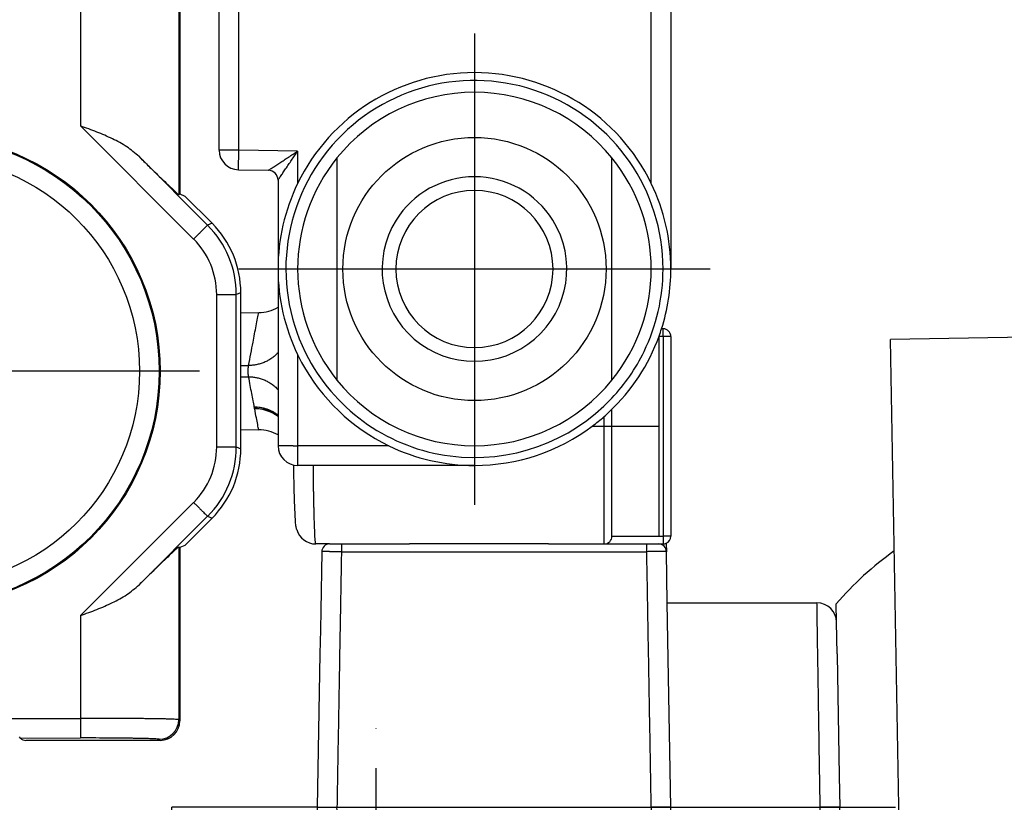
# Model space of a CAD drawing. Header units: millimetres. Extents: x -235 to 1849, y -109 to 485.
# Tile 22 of 41: x 403 to 428, y 132 to 152. Entities that reach past the tile are written whole.
import ezdxf

# ---------------------------------------------------------------- set-up
doc = ezdxf.new("R2010")
doc.units = ezdxf.units.MM
doc.linetypes.add('DOT_CENTER', pattern=[14, 12, -1, 0, -1])
doc.layers.add('1', color=7, linetype='Continuous')

# ---------------------------------------------------------------- blocks, each defined once
blk = doc.blocks.new('READING_HEAD_BODY_1__36', base_point=(407.794, 138.787))
at = {"color": 3, "linetype": 'Continuous'}
for p, q in [((418.794, 147.967), (418.794, 172.787)), ((408.294, 148.814), (408.294, 156.145)), ((408.294, 148.814), (407.794, 148.814)), ((408.285, 148.314), (408.294, 148.814)), ((409.794, 148.787), (408.294, 148.814)), ((409.794, 148.787), (409.794, 148.042)), ((409.794, 148.042), (409.794, 147.967)), ((419.094, 144.065), (418.994, 144.066)), ((419.094, 144.065), (419.097, 140.751)), ((419.294, 144.065), (419.094, 144.065)), ((409.794, 143.608), (409.794, 141.287)), ((417.594, 141.787), (417.594, 142.031)), ((417.294, 141.787), (417.594, 141.787)), ((417.594, 140.987), (417.594, 141.787)), ((417.594, 141.787), (417.794, 141.787)), ((417.794, 141.787), (418.894, 141.787)), ((418.894, 141.787), (418.994, 141.787)), ((409.682, 141.287), (409.294, 141.287)), ((409.682, 141.287), (409.794, 141.287)), ((409.794, 141.287), (409.794, 140.787)), ((412.114, 141.287), (409.794, 141.287)), ((417.594, 140.668), (417.594, 140.987)), ((417.594, 138.787), (417.594, 140.668)), ((419.097, 140.751), (419.097, 140.642)), ((419.097, 140.642), (419.099, 140.583)), ((419.099, 140.583), (419.097, 140.442)), ((419.097, 140.442), (419.097, 140.227)), ((419.097, 140.227), (419.097, 138.987)), ((418.994, 138.987), (419.097, 138.987)), ((419.173, 138.987), (419.097, 138.987)), ((419.294, 138.987), (419.173, 138.987))]:
    blk.add_line(p, q, dxfattribs=at)
at = {"color": 7, "linetype": 'Continuous'}
for p, q in [((419.294, 167.287), (419.294, 145.787)), ((407.794, 150.448), (407.794, 152.618)), ((407.794, 148.814), (407.794, 150.448)), ((410.794, 148.616), (410.794, 142.959)), ((417.794, 144.487), (417.794, 148.616)), ((408.285, 148.314), (409.048, 148.3)), ((409.294, 148.05), (409.294, 145.787)), ((409.294, 145.787), (409.294, 144.813)), ((408.346, 144.675), (408.802, 144.679)), ((409.294, 144.813), (409.294, 141.287)), ((417.794, 144.287), (417.794, 144.487)), ((417.794, 144.087), (417.794, 144.287)), ((419.097, 144.265), (419.057, 144.265)), ((417.794, 142.959), (417.794, 144.087)), ((418.994, 141.787), (418.994, 144.081)), ((419.294, 144.065), (419.294, 140.551)), ((417.794, 141.787), (417.794, 142.217)), ((408.346, 141.7), (408.803, 141.696)), ((417.794, 140.987), (417.794, 141.787)), ((418.994, 140.987), (418.994, 141.787)), ((417.794, 140.664), (417.794, 140.987)), ((418.994, 140.643), (418.994, 140.987)), ((410.178, 140.787), (409.794, 140.787)), ((410.193, 140.787), (410.178, 140.787)), ((410.752, 140.787), (410.193, 140.787)), ((412.773, 140.787), (410.752, 140.787)), ((412.794, 140.787), (412.773, 140.787)), ((414.294, 140.787), (412.794, 140.787)), ((417.794, 138.987), (417.794, 140.664)), ((418.994, 140.283), (418.994, 140.643)), ((419.294, 140.551), (419.294, 140.442)), ((419.294, 140.442), (419.294, 138.987)), ((418.994, 138.987), (418.994, 140.283)), ((417.794, 138.987), (418.994, 138.987)), ((410.294, 138.787), (410.254, 138.787)), ((410.607, 138.787), (410.294, 138.787)), ((410.607, 138.787), (410.907, 138.787)), ((410.907, 138.787), (412.594, 138.787)), ((412.594, 138.787), (412.644, 138.787)), ((412.794, 138.787), (412.644, 138.787)), ((414.755, 138.787), (412.794, 138.787)), ((416.105, 138.787), (414.755, 138.787)), ((416.176, 138.787), (416.105, 138.787)), ((416.176, 138.787), (416.305, 138.787)), ((416.305, 138.787), (416.607, 138.787)), ((416.607, 138.787), (417.594, 138.787)), ((417.594, 138.787), (418.68, 138.787)), ((418.68, 138.787), (418.98, 138.787)), ((418.98, 138.787), (419.094, 138.787))]:
    blk.add_line(p, q, dxfattribs=at)
at = {"color": 3, "linetype": 'Continuous'}
blk.add_circle((414.294, 145.787), 3.35, dxfattribs=at)
at = {"color": 7, "linetype": 'Continuous'}
for centre, radius, start, end in [((414.294, 145.787), 5, 25.8419, 154.1581), ((414.294, 145.787), 4.5, 38.9424, 141.0576), ((408.294, 148.814), 0.5, 180, 269), ((414.294, 145.787), 4.5, 141.0576, 218.9424), ((414.294, 145.787), 4.5, 321.0576, 38.9424), ((409.044, 148.05), 0.25, 360, 89), ((414.294, 145.787), 2.35, 90, 148.0821), ((414.294, 145.787), 2.35, 31.9179, 90), ((414.294, 145.787), 5, 154.1581, 180), ((414.294, 145.787), 5, 0, 25.8419), ((414.294, 145.787), 2, 360, 180), ((414.294, 145.787), 2.35, 148.0821, 31.9179), ((414.294, 145.787), 5, 180, 205.8419), ((414.294, 145.787), 2, 180, 270), ((414.294, 145.787), 2, 270, 360), ((414.294, 145.787), 5, 342.2774, 0), ((408.794, 145.679), 1, 270.4474, 300), ((414.294, 145.787), 5, 340.0516, 342.2774), ((419.094, 144.065), 0.2, 0, 89), ((414.294, 145.787), 5, 313.4325, 340.0516), ((414.294, 145.787), 5, 205.8419, 208.3896), ((414.294, 145.787), 5, 208.3896, 244.1581), ((414.294, 145.787), 4.5, 218.9424, 321.0576), ((414.294, 145.787), 5, 311.2999, 313.4325), ((414.294, 145.787), 5, 306.8699, 311.2999), ((408.794, 140.696), 1, 60, 89.5), ((414.294, 145.787), 5, 270, 306.8699), ((409.794, 141.287), 0.5, 180, 270), ((414.294, 145.787), 5, 244.1581, 270), ((410.254, 139.287), 0.5, 195.5018, 269.9943), ((417.594, 138.987), 0.2, 270, 0), ((419.096, 138.986), 0.198, 293.9773, 0.4597), ((419.094, 138.987), 0.199, 269.9568, 294.4802)]:
    blk.add_arc(centre, radius, start, end, dxfattribs=at)
at = {"color": 3, "linetype": 'Continuous'}
for centre, radius, start, end in [((414.294, 145.787), 4.8, 0, 208.3896), ((414.294, 145.787), 4.8, 334.0555, 0), ((414.294, 145.787), 4.8, 316.7843, 334.0555), ((414.294, 145.787), 4.8, 208.3896, 316.7843), ((408.7, 141.231), 0.997, 53.4123, 89.9997)]:
    blk.add_arc(centre, radius, start, end, dxfattribs=at)
for points, knots in [([(409.048, 148.3), (409.051, 148.302), (409.057, 148.306), (409.074, 148.317), (409.103, 148.336), (409.16, 148.373), (409.24, 148.425), (409.341, 148.492), (409.45, 148.563), (409.563, 148.636), (409.678, 148.712), (409.755, 148.762), (409.794, 148.787)], [0, 0, 0, 0, 0.0104787, 0.0209574, 0.0606823, 0.1148373, 0.2237185, 0.3472099, 0.4781282, 0.6136224, 0.7515475, 0.8906193, 0.8906193, 0.8906193, 0.8906193]), ([(409.294, 148.05), (409.296, 148.053), (409.3, 148.059), (409.311, 148.076), (409.331, 148.105), (409.369, 148.16), (409.422, 148.24), (409.49, 148.34), (409.563, 148.447), (409.639, 148.559), (409.716, 148.673), (409.768, 148.749), (409.794, 148.787)], [0, 0, 0, 0, 0.0104787, 0.0209574, 0.0606823, 0.1148373, 0.2237185, 0.3472099, 0.4781282, 0.6136224, 0.7515475, 0.8906193, 0.8906193, 0.8906193, 0.8906193]), ([(408.545, 143.332), (408.583, 143.53), (408.646, 143.866), (408.723, 144.268), (408.771, 144.519), (408.793, 144.632), (408.802, 144.679)], [0, 0, 0, 0, 0.604275, 1.026434, 1.227335, 1.371035, 1.371035, 1.371035, 1.371035]), ([(419.094, 144.065), (419.095, 144.1), (419.098, 144.166), (419.098, 144.233), (419.097, 144.265)], [0, 0, 0, 0, 0.1052246, 0.2000305, 0.2000305, 0.2000305, 0.2000305]), ([(409.294, 143.657), (409.269, 143.631), (409.218, 143.579), (409.132, 143.512), (409.04, 143.454), (408.943, 143.408), (408.843, 143.373), (408.743, 143.348), (408.643, 143.334), (408.578, 143.333), (408.545, 143.332)], [0, 0, 0, 0, 0.1089255, 0.2180193, 0.3266169, 0.4340584, 0.5397047, 0.6429765, 0.7433562, 0.8404237, 0.8404237, 0.8404237, 0.8404237]), ([(408.346, 143.332), (408.38, 143.332), (408.446, 143.332), (408.512, 143.332), (408.545, 143.332)], [0, 0, 0, 0, 0.0993796, 0.1987592, 0.1987592, 0.1987592, 0.1987592]), ([(408.545, 143.332), (408.544, 143.328), (408.54, 143.319), (408.534, 143.301), (408.529, 143.273), (408.525, 143.234), (408.524, 143.182), (408.526, 143.127), (408.532, 143.082), (408.54, 143.056), (408.544, 143.047), (408.545, 143.043)], [0, 0, 0, 0, 0.0121416, 0.0294246, 0.05764, 0.0973895, 0.1468096, 0.2121931, 0.2642378, 0.281743, 0.2937934, 0.2937934, 0.2937934, 0.2937934]), ([(408.346, 143.043), (408.38, 143.043), (408.446, 143.043), (408.512, 143.043), (408.545, 143.043)], [0, 0, 0, 0, 0.0993795, 0.198759, 0.198759, 0.198759, 0.198759]), ([(408.545, 143.043), (408.578, 143.042), (408.643, 143.041), (408.743, 143.026), (408.843, 143.002), (408.943, 142.967), (409.04, 142.92), (409.132, 142.863), (409.218, 142.796), (409.269, 142.744), (409.294, 142.717)], [0, 0, 0, 0, 0.0970657, 0.1974444, 0.3007164, 0.4063644, 0.5138097, 0.6224129, 0.7315142, 0.8404489, 0.8404489, 0.8404489, 0.8404489]), ([(408.691, 142.272), (408.681, 142.326), (408.659, 142.441), (408.624, 142.624), (408.586, 142.827), (408.559, 142.969), (408.545, 143.043)], [0, 0, 0, 0, 0.1658573, 0.352039, 0.55844, 0.7849125, 0.7849125, 0.7849125, 0.7849125]), ([(409.294, 142.07), (409.271, 142.086), (409.225, 142.119), (409.151, 142.161), (409.076, 142.196), (408.999, 142.224), (408.921, 142.246), (408.844, 142.261), (408.767, 142.27), (408.716, 142.271), (408.691, 142.272)], [0, 0, 0, 0, 0.0850422, 0.1694028, 0.2527861, 0.3349171, 0.4155412, 0.4944356, 0.5714038, 0.6462861, 0.6462861, 0.6462861, 0.6462861]), ([(408.699, 142.235), (408.698, 142.238), (408.697, 142.244), (408.695, 142.253), (408.693, 142.262), (408.692, 142.268), (408.691, 142.272)], [0, 0, 0, 0, 0.0088573, 0.01777255, 0.02606947, 0.03701985, 0.03701985, 0.03701985, 0.03701985]), ([(409.294, 142.037), (409.271, 142.053), (409.226, 142.086), (409.153, 142.126), (409.078, 142.161), (409.002, 142.188), (408.926, 142.21), (408.849, 142.224), (408.774, 142.233), (408.724, 142.235), (408.699, 142.235)], [0, 0, 0, 0, 0.0838195, 0.1669673, 0.2491583, 0.3301284, 0.4096337, 0.4874608, 0.5634218, 0.637364, 0.637364, 0.637364, 0.637364]), ([(408.803, 141.696), (408.799, 141.714), (408.79, 141.759), (408.771, 141.859), (408.74, 142.017), (408.715, 142.15), (408.7, 142.228)], [0, 0, 0, 0, 0.0565468, 0.1356466, 0.3049651, 0.5414158, 0.5414158, 0.5414158, 0.5414158]), ([(410.254, 138.787), (410.252, 138.79), (410.247, 138.802), (410.246, 138.83), (410.241, 138.874), (410.237, 138.936), (410.233, 139.013), (410.229, 139.099), (410.225, 139.185), (410.222, 139.265), (410.219, 139.356), (410.216, 139.46), (410.213, 139.579), (410.21, 139.693), (410.208, 139.799), (410.206, 139.893), (410.204, 139.984), (410.202, 140.081), (410.2, 140.194), (410.199, 140.322), (410.197, 140.465), (410.195, 140.621), (410.194, 140.73), (410.193, 140.787)], [0, 0, 0, 0, 0.010269, 0.038066, 0.082568, 0.142606, 0.224857, 0.313308, 0.401641, 0.483536, 0.552672, 0.675122, 0.795551, 0.91073, 1.017435, 1.112438, 1.192513, 1.290719, 1.404079, 1.532247, 1.674877, 1.831625, 2.002146, 2.002146, 2.002146, 2.002146]), ([(419.097, 138.987), (419.097, 138.952), (419.097, 138.886), (419.095, 138.819), (419.094, 138.787)], [0, 0, 0, 0, 0.1051951, 0.2000398, 0.2000398, 0.2000398, 0.2000398])]:
    blk.add_open_spline(points, degree=3, knots=knots, dxfattribs=at)
blk.add_open_spline([(408.7, 142.228), (408.7, 142.229), (408.699, 142.231), (408.699, 142.234), (408.699, 142.235)], degree=3, dxfattribs=at)
at = {"color": 7, "linetype": 'Continuous'}
for points, knots in [([(409.736, 139.429), (409.732, 139.486), (409.725, 139.622), (409.715, 139.876), (409.707, 140.164), (409.701, 140.431), (409.698, 140.632), (409.696, 140.743), (409.695, 140.797)], [0, 0, 0, 0, 0.172178, 0.408218, 0.764352, 1.036522, 1.207409, 1.369111, 1.369111, 1.369111, 1.369111]), ([(409.772, 139.154), (409.769, 139.162), (409.763, 139.178), (409.756, 139.211), (409.749, 139.258), (409.741, 139.333), (409.738, 139.393), (409.736, 139.429)], [0, 0, 0, 0, 0.0268567, 0.0520767, 0.0996704, 0.1704311, 0.278364, 0.278364, 0.278364, 0.278364])]:
    blk.add_open_spline(points, degree=3, knots=knots, dxfattribs=at)
at = {"layer": '1', "color": 2, "linetype": 'DOT_CENTER'}
for p, q in [((414.294, 151.787), (414.294, 139.787)), ((420.294, 145.787), (408.294, 145.787))]:
    blk.add_line(p, q, dxfattribs=at)
blk = doc.blocks.new('BLOCK_1__37', base_point=(410.294, 124.787))
at = {"color": 7, "linetype": 'Continuous'}
for p, q in [((412.773, 140.787), (410.752, 140.787)), ((412.794, 140.787), (412.773, 140.787)), ((414.294, 140.787), (412.794, 140.787)), ((410.407, 138.591), (410.381, 137.091)), ((410.607, 138.787), (410.907, 138.787)), ((410.907, 138.787), (412.594, 138.787)), ((412.594, 138.787), (412.644, 138.787)), ((412.794, 138.787), (412.644, 138.787)), ((414.755, 138.787), (412.794, 138.787)), ((416.105, 138.787), (414.755, 138.787)), ((416.176, 138.787), (416.105, 138.787)), ((416.176, 138.787), (416.305, 138.787)), ((416.305, 138.787), (416.607, 138.787)), ((416.607, 138.787), (417.594, 138.787)), ((417.594, 138.787), (418.68, 138.787)), ((418.68, 138.787), (418.98, 138.787)), ((419.177, 138.805), (419.18, 138.591)), ((419.203, 137.287), (419.18, 138.591)), ((410.381, 137.091), (410.373, 136.599)), ((419.294, 132.087), (419.203, 137.287)), ((419.203, 137.287), (423.012, 137.287)), ((410.373, 136.599), (410.362, 135.987)), ((423.526, 135.987), (423.512, 136.796)), ((410.362, 135.987), (410.294, 132.087)), ((423.526, 135.987), (423.526, 135.968)), ((423.526, 135.968), (423.58, 132.888)), ((423.58, 132.888), (423.594, 132.087)), ((410.794, 132.087), (418.794, 132.087)), ((423.594, 132.087), (423.094, 132.087)), ((423.526, 128.187), (423.594, 132.087)), ((410.362, 128.187), (410.297, 131.93)), ((410.794, 128.787), (410.771, 130.07)), ((418.794, 128.787), (418.816, 130.07)), ((410.794, 128.787), (411.294, 128.787)), ((411.294, 128.787), (411.734, 128.787)), ((411.294, 126.887), (411.294, 128.787)), ((417.853, 128.787), (418.294, 128.787)), ((418.294, 128.787), (418.794, 128.787)), ((418.294, 126.887), (418.294, 128.787)), ((410.376, 127.379), (410.362, 128.187)), ((423.512, 127.379), (423.526, 128.187)), ((410.876, 126.887), (411.294, 126.887)), ((411.294, 125.087), (411.294, 126.887)), ((418.294, 126.887), (423.012, 126.887)), ((418.294, 125.087), (418.294, 126.887)), ((411.594, 124.787), (414.794, 124.787)), ((414.794, 124.787), (417.994, 124.787))]:
    blk.add_line(p, q, dxfattribs=at)
at = {"color": 3, "linetype": 'Continuous'}
for p, q in [((410.907, 138.591), (410.607, 138.587)), ((410.907, 138.591), (412.794, 138.591)), ((412.794, 138.591), (416.407, 138.591)), ((416.407, 138.591), (418.68, 138.591)), ((410.294, 132.087), (410.494, 132.087)), ((410.494, 132.087), (410.794, 132.087)), ((411.294, 125.087), (418.294, 125.087))]:
    blk.add_line(p, q, dxfattribs=at)
at = {"color": 7, "linetype": 'Continuous'}
for centre, radius, start, end in [((410.607, 138.587), 0.2, 90, 179), ((418.98, 138.587), 0.2, 1, 90), ((423.012, 136.787), 0.5, 1, 90), ((414.794, 132.087), 4.5, 180, 182), ((414.794, 132.087), 4.5, 333.3628, 360), ((414.794, 132.087), 4.5, 182, 206.6372), ((414.794, 132.087), 4.5, 206.6372, 227.1666), ((414.794, 132.087), 4.5, 312.8334, 333.3628), ((414.794, 132.087), 4.5, 227.1666, 312.8334), ((410.876, 127.387), 0.5, 181, 270), ((423.012, 127.387), 0.5, 270, 359), ((411.594, 125.087), 0.3, 180, 270), ((417.994, 125.087), 0.3, 270, 0)]:
    blk.add_arc(centre, radius, start, end, dxfattribs=at)
at = {"color": 3, "linetype": 'Continuous'}
for points, knots in [([(410.607, 138.594), (410.588, 138.594), (410.553, 138.594), (410.503, 138.594), (410.463, 138.594), (410.433, 138.593), (410.416, 138.592), (410.409, 138.591), (410.407, 138.591)], [0, 0, 0, 0, 0.0576506, 0.1068555, 0.1487898, 0.1786748, 0.1959799, 0.2000725, 0.2000725, 0.2000725, 0.2000725]), ([(410.907, 138.787), (410.907, 138.778), (410.907, 138.759), (410.907, 138.718), (410.907, 138.662), (410.907, 138.616), (410.907, 138.591)], [0, 0, 0, 0, 0.028675, 0.0573499, 0.1210515, 0.1965095, 0.1965095, 0.1965095, 0.1965095]), ([(418.68, 138.591), (418.68, 138.616), (418.68, 138.662), (418.68, 138.718), (418.68, 138.759), (418.68, 138.778), (418.68, 138.787)], [0, 0, 0, 0, 0.0754581, 0.1391596, 0.1678346, 0.1965095, 0.1965095, 0.1965095, 0.1965095]), ([(419.18, 138.591), (419.179, 138.591), (419.172, 138.592), (419.155, 138.593), (419.125, 138.594), (419.083, 138.594), (419.031, 138.594), (418.969, 138.594), (418.9, 138.594), (418.827, 138.593), (418.754, 138.592), (418.705, 138.591), (418.68, 138.591)], [0, 0, 0, 0, 0.0040814, 0.021372, 0.0512662, 0.0932128, 0.1465799, 0.2095637, 0.2794651, 0.3531729, 0.4276018, 0.5000483, 0.5000483, 0.5000483, 0.5000483]), ([(423.056, 134.489), (423.052, 134.714), (423.046, 135.138), (423.036, 135.779), (423.026, 136.355), (423.019, 136.808), (423.015, 137.1), (423.013, 137.232), (423.012, 137.287)], [0, 0, 0, 0, 0.672575, 1.274764, 1.921635, 2.402306, 2.631959, 2.798193, 2.798193, 2.798193, 2.798193]), ([(410.853, 135.487), (410.853, 135.463), (410.852, 135.413), (410.842, 134.822), (410.822, 133.713), (410.803, 132.629), (410.794, 132.087)], [0, 0, 0, 0, 0.074139, 0.148279, 1.774399, 3.400519, 3.400519, 3.400519, 3.400519]), ([(423.094, 132.087), (423.088, 132.425), (423.078, 133.089), (423.066, 133.822), (423.059, 134.284), (423.057, 134.422), (423.056, 134.489)], [0, 0, 0, 0, 1.014647, 1.990306, 2.198654, 2.402454, 2.402454, 2.402454, 2.402454]), ([(418.794, 132.087), (418.783, 131.854), (418.764, 131.457), (418.627, 130.903), (418.431, 130.379), (418.043, 129.682), (417.442, 129.026), (416.685, 128.527), (415.848, 128.178), (414.867, 128.029), (413.815, 128.159), (412.895, 128.513), (412.088, 129.079), (411.543, 129.707), (411.179, 130.331), (410.973, 130.852), (410.824, 131.457), (410.805, 131.854), (410.794, 132.087)], [0, 0, 0, 0, 0.698983, 1.189723, 1.7043, 2.374808, 3.572263, 4.326767, 5.081181, 6.278311, 7.254466, 8.230608, 9.206983, 10.183321, 10.697916, 11.368407, 11.859146, 12.55813, 12.55813, 12.55813, 12.55813]), ([(419.294, 132.087), (419.293, 132.087), (419.291, 132.088), (419.285, 132.089), (419.274, 132.089), (419.249, 132.09), (419.206, 132.089), (419.142, 132.089), (419.064, 132.089), (418.977, 132.088), (418.886, 132.087), (418.824, 132.087), (418.794, 132.087)], [0, 0, 0, 0, 0.0028052, 0.0056104, 0.0190907, 0.0352594, 0.0816666, 0.1465828, 0.2265146, 0.3160448, 0.4090806, 0.5000528, 0.5000528, 0.5000528, 0.5000528]), ([(423.056, 129.685), (423.057, 129.753), (423.059, 129.89), (423.066, 130.353), (423.078, 131.086), (423.088, 131.749), (423.094, 132.087)], [0, 0, 0, 0, 0.203799, 0.412147, 1.387807, 2.402454, 2.402454, 2.402454, 2.402454]), ([(423.012, 126.887), (423.013, 126.953), (423.015, 127.085), (423.019, 127.377), (423.026, 127.819), (423.036, 128.396), (423.046, 129.036), (423.052, 129.461), (423.056, 129.685)], [0, 0, 0, 0, 0.197943, 0.395887, 0.876558, 1.52343, 2.125619, 2.798194, 2.798194, 2.798194, 2.798194]), ([(410.876, 126.887), (410.875, 126.923), (410.874, 126.994), (410.872, 127.153), (410.868, 127.396), (410.862, 127.754), (410.855, 128.201), (410.85, 128.542), (410.847, 128.746), (410.846, 128.773), (410.846, 128.787)], [0, 0, 0, 0, 0.106779, 0.213558, 0.476347, 0.836614, 1.286784, 1.817655, 1.858773, 1.900236, 1.900236, 1.900236, 1.900236])]:
    blk.add_open_spline(points, degree=3, knots=knots, dxfattribs=at)
for points in [[(410.907, 138.591), (410.904, 138.374), (410.896, 137.939), (410.888, 137.505), (410.885, 137.287)], [(418.794, 132.087), (418.784, 132.629), (418.766, 133.713), (418.737, 135.339), (418.709, 136.965), (418.69, 138.049), (418.68, 138.591)], [(410.885, 137.287), (410.879, 136.987), (410.869, 136.387), (410.858, 135.787), (410.853, 135.487)]]:
    blk.add_open_spline(points, degree=3, dxfattribs=at)
blk = doc.blocks.new('COUPLING_BAR_BLOCK_1__38', base_point=(410.294, 124.787))
blk.add_blockref('BLOCK_1__37', (410.294, 124.787))
blk = doc.blocks.new('READING_HEAD_1__39', base_point=(407.794, 124.787))
for name, p in [('READING_HEAD_BODY_1__36', (407.794, 138.787)), ('COUPLING_BAR_BLOCK_1__38', (410.294, 124.787))]:
    blk.add_blockref(name, p)
blk = doc.blocks.new('READING_HEAD_BODY__40', base_point=(407.794, 138.787))
at = {"color": 3, "linetype": 'Continuous'}
for p, q in [((418.794, 147.967), (418.794, 172.787)), ((408.294, 148.814), (408.294, 156.145)), ((408.294, 148.814), (407.794, 148.814)), ((408.285, 148.314), (408.294, 148.814)), ((409.794, 148.787), (408.294, 148.814)), ((409.794, 148.787), (409.794, 148.042)), ((409.794, 148.042), (409.794, 147.967)), ((419.094, 144.065), (418.994, 144.066)), ((419.094, 144.065), (419.097, 140.751)), ((419.294, 144.065), (419.094, 144.065)), ((409.794, 143.608), (409.794, 141.287)), ((417.594, 141.787), (417.594, 142.031)), ((417.294, 141.787), (417.594, 141.787)), ((417.594, 140.987), (417.594, 141.787)), ((417.594, 141.787), (417.794, 141.787)), ((417.794, 141.787), (418.894, 141.787)), ((418.894, 141.787), (418.994, 141.787)), ((409.682, 141.287), (409.294, 141.287)), ((409.682, 141.287), (409.794, 141.287)), ((409.794, 141.287), (409.794, 140.787)), ((412.114, 141.287), (409.794, 141.287)), ((417.594, 140.668), (417.594, 140.987)), ((417.594, 138.787), (417.594, 140.668)), ((419.097, 140.751), (419.097, 140.642)), ((419.097, 140.642), (419.099, 140.583)), ((419.099, 140.583), (419.097, 140.442)), ((419.097, 140.442), (419.097, 140.227)), ((419.097, 140.227), (419.097, 138.987)), ((418.994, 138.987), (419.097, 138.987)), ((419.173, 138.987), (419.097, 138.987)), ((419.294, 138.987), (419.173, 138.987))]:
    blk.add_line(p, q, dxfattribs=at)
at = {"color": 7, "linetype": 'Continuous'}
for p, q in [((419.294, 167.287), (419.294, 145.787)), ((407.794, 150.448), (407.794, 152.618)), ((407.794, 148.814), (407.794, 150.448)), ((410.794, 148.616), (410.794, 142.959)), ((417.794, 144.487), (417.794, 148.616)), ((408.285, 148.314), (409.048, 148.3)), ((409.294, 148.05), (409.294, 145.787)), ((409.294, 145.787), (409.294, 144.813)), ((408.346, 144.675), (408.802, 144.679)), ((409.294, 144.813), (409.294, 141.287)), ((417.794, 144.287), (417.794, 144.487)), ((417.794, 144.087), (417.794, 144.287)), ((419.097, 144.265), (419.057, 144.265)), ((417.794, 142.959), (417.794, 144.087)), ((418.994, 141.787), (418.994, 144.081)), ((419.294, 144.065), (419.294, 140.551)), ((417.794, 141.787), (417.794, 142.217)), ((408.346, 141.7), (408.803, 141.696)), ((417.794, 140.987), (417.794, 141.787)), ((418.994, 140.987), (418.994, 141.787)), ((417.794, 140.664), (417.794, 140.987)), ((418.994, 140.643), (418.994, 140.987)), ((410.178, 140.787), (409.794, 140.787)), ((410.193, 140.787), (410.178, 140.787)), ((410.752, 140.787), (410.193, 140.787)), ((412.773, 140.787), (410.752, 140.787)), ((412.794, 140.787), (412.773, 140.787)), ((414.294, 140.787), (412.794, 140.787)), ((417.794, 138.987), (417.794, 140.664)), ((418.994, 140.283), (418.994, 140.643)), ((419.294, 140.551), (419.294, 140.442)), ((419.294, 140.442), (419.294, 138.987)), ((418.994, 138.987), (418.994, 140.283)), ((417.794, 138.987), (418.994, 138.987)), ((410.294, 138.787), (410.254, 138.787)), ((410.607, 138.787), (410.294, 138.787)), ((410.607, 138.787), (410.907, 138.787)), ((410.907, 138.787), (412.594, 138.787)), ((412.594, 138.787), (412.644, 138.787)), ((412.794, 138.787), (412.644, 138.787)), ((414.755, 138.787), (412.794, 138.787)), ((416.105, 138.787), (414.755, 138.787)), ((416.176, 138.787), (416.105, 138.787)), ((416.176, 138.787), (416.305, 138.787)), ((416.305, 138.787), (416.607, 138.787)), ((416.607, 138.787), (417.594, 138.787)), ((417.594, 138.787), (418.68, 138.787)), ((418.68, 138.787), (418.98, 138.787)), ((418.98, 138.787), (419.094, 138.787))]:
    blk.add_line(p, q, dxfattribs=at)
at = {"color": 3, "linetype": 'Continuous'}
blk.add_circle((414.294, 145.787), 3.35, dxfattribs=at)
at = {"color": 7, "linetype": 'Continuous'}
for centre, radius, start, end in [((414.294, 145.787), 5, 25.8419, 154.1581), ((414.294, 145.787), 4.5, 38.9424, 141.0576), ((408.294, 148.814), 0.5, 180, 269), ((414.294, 145.787), 4.5, 141.0576, 218.9424), ((414.294, 145.787), 4.5, 321.0576, 38.9424), ((409.044, 148.05), 0.25, 360, 89), ((414.294, 145.787), 2.35, 90, 148.0821), ((414.294, 145.787), 2.35, 31.9179, 90), ((414.294, 145.787), 5, 154.1581, 180), ((414.294, 145.787), 5, 0, 25.8419), ((414.294, 145.787), 2.35, 148.0821, 31.9179), ((414.294, 145.787), 5, 180, 205.8419), ((414.294, 145.787), 2, 180, 270), ((414.294, 145.787), 2, 270, 360), ((414.294, 145.787), 5, 342.2774, 0), ((408.794, 145.679), 1, 270.4474, 300), ((414.294, 145.787), 5, 340.0516, 342.2774), ((419.094, 144.065), 0.2, 0, 89), ((414.294, 145.787), 5, 313.4325, 340.0516), ((414.294, 145.787), 5, 205.8419, 208.3896), ((414.294, 145.787), 5, 208.3896, 244.1581), ((414.294, 145.787), 4.5, 218.9424, 321.0576), ((414.294, 145.787), 5, 311.2999, 313.4325), ((414.294, 145.787), 5, 306.8699, 311.2999), ((408.794, 140.696), 1, 60, 89.5), ((414.294, 145.787), 5, 270, 306.8699), ((409.794, 141.287), 0.5, 180, 270), ((414.294, 145.787), 5, 244.1581, 270), ((410.254, 139.287), 0.5, 195.5018, 269.9943), ((417.594, 138.987), 0.2, 270, 0), ((419.096, 138.986), 0.198, 293.9773, 0.4597), ((419.094, 138.987), 0.199, 269.9568, 294.4802)]:
    blk.add_arc(centre, radius, start, end, dxfattribs=at)
at = {"color": 3, "linetype": 'Continuous'}
for centre, radius, start, end in [((414.294, 145.787), 4.8, 0, 208.3896), ((414.294, 145.787), 4.8, 334.0555, 0), ((414.294, 145.787), 4.8, 316.7843, 334.0555), ((414.294, 145.787), 4.8, 208.3896, 316.7843), ((408.7, 141.231), 0.997, 53.4123, 89.9997)]:
    blk.add_arc(centre, radius, start, end, dxfattribs=at)
for points, knots in [([(409.048, 148.3), (409.051, 148.302), (409.057, 148.306), (409.074, 148.317), (409.103, 148.336), (409.16, 148.373), (409.24, 148.425), (409.341, 148.492), (409.45, 148.563), (409.563, 148.636), (409.678, 148.712), (409.755, 148.762), (409.794, 148.787)], [0, 0, 0, 0, 0.0104787, 0.0209574, 0.0606823, 0.1148373, 0.2237185, 0.3472099, 0.4781282, 0.6136224, 0.7515475, 0.8906193, 0.8906193, 0.8906193, 0.8906193]), ([(409.294, 148.05), (409.296, 148.053), (409.3, 148.059), (409.311, 148.076), (409.331, 148.105), (409.369, 148.16), (409.422, 148.24), (409.49, 148.34), (409.563, 148.447), (409.639, 148.559), (409.716, 148.673), (409.768, 148.749), (409.794, 148.787)], [0, 0, 0, 0, 0.0104787, 0.0209574, 0.0606823, 0.1148373, 0.2237185, 0.3472099, 0.4781282, 0.6136224, 0.7515475, 0.8906193, 0.8906193, 0.8906193, 0.8906193]), ([(408.545, 143.332), (408.583, 143.53), (408.646, 143.866), (408.723, 144.268), (408.771, 144.519), (408.793, 144.632), (408.802, 144.679)], [0, 0, 0, 0, 0.604275, 1.026434, 1.227335, 1.371035, 1.371035, 1.371035, 1.371035]), ([(419.094, 144.065), (419.095, 144.1), (419.098, 144.166), (419.098, 144.233), (419.097, 144.265)], [0, 0, 0, 0, 0.1052246, 0.2000305, 0.2000305, 0.2000305, 0.2000305]), ([(409.294, 143.657), (409.269, 143.631), (409.218, 143.579), (409.132, 143.512), (409.04, 143.454), (408.943, 143.408), (408.843, 143.373), (408.743, 143.348), (408.643, 143.334), (408.578, 143.333), (408.545, 143.332)], [0, 0, 0, 0, 0.1089255, 0.2180193, 0.3266169, 0.4340584, 0.5397047, 0.6429765, 0.7433562, 0.8404237, 0.8404237, 0.8404237, 0.8404237]), ([(408.346, 143.332), (408.38, 143.332), (408.446, 143.332), (408.512, 143.332), (408.545, 143.332)], [0, 0, 0, 0, 0.0993796, 0.1987592, 0.1987592, 0.1987592, 0.1987592]), ([(408.545, 143.332), (408.544, 143.328), (408.54, 143.319), (408.534, 143.301), (408.529, 143.273), (408.525, 143.234), (408.524, 143.182), (408.526, 143.127), (408.532, 143.082), (408.54, 143.056), (408.544, 143.047), (408.545, 143.043)], [0, 0, 0, 0, 0.0121416, 0.0294246, 0.05764, 0.0973895, 0.1468096, 0.2121931, 0.2642378, 0.281743, 0.2937934, 0.2937934, 0.2937934, 0.2937934]), ([(408.346, 143.043), (408.38, 143.043), (408.446, 143.043), (408.512, 143.043), (408.545, 143.043)], [0, 0, 0, 0, 0.0993795, 0.198759, 0.198759, 0.198759, 0.198759]), ([(408.545, 143.043), (408.578, 143.042), (408.643, 143.041), (408.743, 143.026), (408.843, 143.002), (408.943, 142.967), (409.04, 142.92), (409.132, 142.863), (409.218, 142.796), (409.269, 142.744), (409.294, 142.717)], [0, 0, 0, 0, 0.0970657, 0.1974444, 0.3007164, 0.4063644, 0.5138097, 0.6224129, 0.7315142, 0.8404489, 0.8404489, 0.8404489, 0.8404489]), ([(408.691, 142.272), (408.681, 142.326), (408.659, 142.441), (408.624, 142.624), (408.586, 142.827), (408.559, 142.969), (408.545, 143.043)], [0, 0, 0, 0, 0.1658573, 0.352039, 0.55844, 0.7849125, 0.7849125, 0.7849125, 0.7849125]), ([(409.294, 142.07), (409.271, 142.086), (409.225, 142.119), (409.151, 142.161), (409.076, 142.196), (408.999, 142.224), (408.921, 142.246), (408.844, 142.261), (408.767, 142.27), (408.716, 142.271), (408.691, 142.272)], [0, 0, 0, 0, 0.0850422, 0.1694028, 0.2527861, 0.3349171, 0.4155412, 0.4944356, 0.5714038, 0.6462861, 0.6462861, 0.6462861, 0.6462861]), ([(408.699, 142.235), (408.698, 142.238), (408.697, 142.244), (408.695, 142.253), (408.693, 142.262), (408.692, 142.268), (408.691, 142.272)], [0, 0, 0, 0, 0.0088573, 0.01777255, 0.02606947, 0.03701985, 0.03701985, 0.03701985, 0.03701985]), ([(409.294, 142.037), (409.271, 142.053), (409.226, 142.086), (409.153, 142.126), (409.078, 142.161), (409.002, 142.188), (408.926, 142.21), (408.849, 142.224), (408.774, 142.233), (408.724, 142.235), (408.699, 142.235)], [0, 0, 0, 0, 0.0838195, 0.1669673, 0.2491583, 0.3301284, 0.4096337, 0.4874608, 0.5634218, 0.637364, 0.637364, 0.637364, 0.637364]), ([(408.803, 141.696), (408.799, 141.714), (408.79, 141.759), (408.771, 141.859), (408.74, 142.017), (408.715, 142.15), (408.7, 142.228)], [0, 0, 0, 0, 0.0565468, 0.1356466, 0.3049651, 0.5414158, 0.5414158, 0.5414158, 0.5414158]), ([(410.254, 138.787), (410.252, 138.79), (410.247, 138.802), (410.246, 138.83), (410.241, 138.874), (410.237, 138.936), (410.233, 139.013), (410.229, 139.099), (410.225, 139.185), (410.222, 139.265), (410.219, 139.356), (410.216, 139.46), (410.213, 139.579), (410.21, 139.693), (410.208, 139.799), (410.206, 139.893), (410.204, 139.984), (410.202, 140.081), (410.2, 140.194), (410.199, 140.322), (410.197, 140.465), (410.195, 140.621), (410.194, 140.73), (410.193, 140.787)], [0, 0, 0, 0, 0.010269, 0.038066, 0.082568, 0.142606, 0.224857, 0.313308, 0.401641, 0.483536, 0.552672, 0.675122, 0.795551, 0.91073, 1.017435, 1.112438, 1.192513, 1.290719, 1.404079, 1.532247, 1.674877, 1.831625, 2.002146, 2.002146, 2.002146, 2.002146]), ([(419.097, 138.987), (419.097, 138.952), (419.097, 138.886), (419.095, 138.819), (419.094, 138.787)], [0, 0, 0, 0, 0.1051951, 0.2000398, 0.2000398, 0.2000398, 0.2000398])]:
    blk.add_open_spline(points, degree=3, knots=knots, dxfattribs=at)
blk.add_open_spline([(408.7, 142.228), (408.7, 142.229), (408.699, 142.231), (408.699, 142.234), (408.699, 142.235)], degree=3, dxfattribs=at)
at = {"color": 7, "linetype": 'Continuous'}
for points, knots in [([(409.736, 139.429), (409.732, 139.486), (409.725, 139.622), (409.715, 139.876), (409.707, 140.164), (409.701, 140.431), (409.698, 140.632), (409.696, 140.743), (409.695, 140.797)], [0, 0, 0, 0, 0.172178, 0.408218, 0.764352, 1.036522, 1.207409, 1.369111, 1.369111, 1.369111, 1.369111]), ([(409.772, 139.154), (409.769, 139.162), (409.763, 139.178), (409.756, 139.211), (409.749, 139.258), (409.741, 139.333), (409.738, 139.393), (409.736, 139.429)], [0, 0, 0, 0, 0.0268567, 0.0520767, 0.0996704, 0.1704311, 0.278364, 0.278364, 0.278364, 0.278364])]:
    blk.add_open_spline(points, degree=3, knots=knots, dxfattribs=at)
at = {"layer": '1', "color": 2, "linetype": 'DOT_CENTER'}
for p, q in [((414.294, 151.787), (414.294, 139.787)), ((420.294, 145.787), (408.294, 145.787))]:
    blk.add_line(p, q, dxfattribs=at)
blk = doc.blocks.new('BLOCK__41', base_point=(406.594, 122.587))
at = {"color": 7, "linetype": 'Continuous'}
for p, q in [((412.773, 140.787), (410.752, 140.787)), ((412.794, 140.787), (412.773, 140.787)), ((414.294, 140.787), (412.794, 140.787)), ((410.407, 138.591), (410.381, 137.091)), ((410.607, 138.787), (410.907, 138.787)), ((410.907, 138.787), (412.594, 138.787)), ((412.594, 138.787), (412.644, 138.787)), ((412.794, 138.787), (412.644, 138.787)), ((414.755, 138.787), (412.794, 138.787)), ((416.105, 138.787), (414.755, 138.787)), ((416.176, 138.787), (416.105, 138.787)), ((416.176, 138.787), (416.305, 138.787)), ((416.305, 138.787), (416.607, 138.787)), ((416.607, 138.787), (417.594, 138.787)), ((417.594, 138.787), (418.68, 138.787)), ((418.68, 138.787), (418.98, 138.787)), ((419.177, 138.805), (419.18, 138.591)), ((419.203, 137.287), (419.18, 138.591)), ((410.381, 137.091), (410.373, 136.599)), ((419.294, 132.087), (419.203, 137.287)), ((419.203, 137.287), (423.012, 137.287)), ((410.373, 136.599), (410.362, 135.987)), ((423.526, 135.987), (423.512, 136.796)), ((410.362, 135.987), (410.294, 132.087)), ((423.526, 135.987), (423.526, 135.968)), ((423.526, 135.968), (423.58, 132.888)), ((423.58, 132.888), (423.594, 132.087)), ((410.294, 132.087), (406.594, 132.087)), ((406.751, 123.079), (406.594, 132.087)), ((410.794, 132.087), (418.794, 132.087)), ((423.594, 132.087), (423.094, 132.087)), ((423.526, 128.187), (423.594, 132.087)), ((410.362, 128.187), (410.297, 131.93)), ((410.794, 128.787), (410.771, 130.07)), ((418.794, 128.787), (418.816, 130.07)), ((410.794, 128.787), (411.294, 128.787)), ((411.294, 128.787), (411.734, 128.787)), ((411.294, 126.887), (411.294, 128.787)), ((417.853, 128.787), (418.294, 128.787)), ((418.294, 128.787), (418.794, 128.787)), ((418.294, 126.887), (418.294, 128.787)), ((410.376, 127.379), (410.362, 128.187)), ((423.512, 127.379), (423.526, 128.187)), ((410.876, 126.887), (411.294, 126.887)), ((411.294, 125.087), (411.294, 126.887)), ((418.294, 126.887), (423.012, 126.887)), ((418.294, 125.087), (418.294, 126.887)), ((411.594, 124.787), (414.794, 124.787)), ((414.794, 124.787), (417.994, 124.787)), ((416.837, 123.079), (416.866, 124.787)), ((407.251, 122.587), (416.337, 122.587))]:
    blk.add_line(p, q, dxfattribs=at)
at = {"color": 3, "linetype": 'Continuous'}
for p, q in [((410.907, 138.591), (410.607, 138.587)), ((410.907, 138.591), (412.794, 138.591)), ((412.794, 138.591), (416.407, 138.591)), ((416.407, 138.591), (418.68, 138.591)), ((410.294, 132.087), (410.494, 132.087)), ((410.494, 132.087), (410.794, 132.087)), ((411.294, 125.087), (418.294, 125.087)), ((406.751, 123.079), (416.837, 123.079))]:
    blk.add_line(p, q, dxfattribs=at)
at = {"color": 7, "linetype": 'Continuous'}
for centre, radius, start, end in [((410.607, 138.587), 0.2, 90, 179), ((418.98, 138.587), 0.2, 1, 90), ((423.012, 136.787), 0.5, 1, 90), ((414.794, 132.087), 4.5, 180, 182), ((414.794, 132.087), 4.5, 333.3628, 360), ((414.794, 132.087), 4.5, 182, 206.6372), ((414.794, 132.087), 4.5, 206.6372, 227.1666), ((414.794, 132.087), 4.5, 312.8334, 333.3628), ((414.794, 132.087), 4.5, 227.1666, 312.8334), ((410.876, 127.387), 0.5, 181, 270), ((423.012, 127.387), 0.5, 270, 359), ((411.594, 125.087), 0.3, 180, 270), ((417.994, 125.087), 0.3, 270, 0), ((407.251, 123.087), 0.5, 181, 270), ((416.337, 123.087), 0.5, 270, 359)]:
    blk.add_arc(centre, radius, start, end, dxfattribs=at)
at = {"color": 3, "linetype": 'Continuous'}
for points, knots in [([(410.607, 138.594), (410.588, 138.594), (410.553, 138.594), (410.503, 138.594), (410.463, 138.594), (410.433, 138.593), (410.416, 138.592), (410.409, 138.591), (410.407, 138.591)], [0, 0, 0, 0, 0.0576506, 0.1068555, 0.1487898, 0.1786748, 0.1959799, 0.2000725, 0.2000725, 0.2000725, 0.2000725]), ([(410.907, 138.787), (410.907, 138.778), (410.907, 138.759), (410.907, 138.718), (410.907, 138.662), (410.907, 138.616), (410.907, 138.591)], [0, 0, 0, 0, 0.028675, 0.0573499, 0.1210515, 0.1965095, 0.1965095, 0.1965095, 0.1965095]), ([(418.68, 138.591), (418.68, 138.616), (418.68, 138.662), (418.68, 138.718), (418.68, 138.759), (418.68, 138.778), (418.68, 138.787)], [0, 0, 0, 0, 0.0754581, 0.1391596, 0.1678346, 0.1965095, 0.1965095, 0.1965095, 0.1965095]), ([(419.18, 138.591), (419.179, 138.591), (419.172, 138.592), (419.155, 138.593), (419.125, 138.594), (419.083, 138.594), (419.031, 138.594), (418.969, 138.594), (418.9, 138.594), (418.827, 138.593), (418.754, 138.592), (418.705, 138.591), (418.68, 138.591)], [0, 0, 0, 0, 0.0040814, 0.021372, 0.0512662, 0.0932128, 0.1465799, 0.2095637, 0.2794651, 0.3531729, 0.4276018, 0.5000483, 0.5000483, 0.5000483, 0.5000483]), ([(423.056, 134.489), (423.052, 134.714), (423.046, 135.138), (423.036, 135.779), (423.026, 136.355), (423.019, 136.808), (423.015, 137.1), (423.013, 137.232), (423.012, 137.287)], [0, 0, 0, 0, 0.672575, 1.274764, 1.921635, 2.402306, 2.631959, 2.798193, 2.798193, 2.798193, 2.798193]), ([(410.853, 135.487), (410.853, 135.463), (410.852, 135.413), (410.842, 134.822), (410.822, 133.713), (410.803, 132.629), (410.794, 132.087)], [0, 0, 0, 0, 0.074139, 0.148279, 1.774399, 3.400519, 3.400519, 3.400519, 3.400519]), ([(423.094, 132.087), (423.088, 132.425), (423.078, 133.089), (423.066, 133.822), (423.059, 134.284), (423.057, 134.422), (423.056, 134.489)], [0, 0, 0, 0, 1.014647, 1.990306, 2.198654, 2.402454, 2.402454, 2.402454, 2.402454]), ([(418.794, 132.087), (418.783, 131.854), (418.764, 131.457), (418.627, 130.903), (418.431, 130.379), (418.043, 129.682), (417.442, 129.026), (416.685, 128.527), (415.848, 128.178), (414.867, 128.029), (413.815, 128.159), (412.895, 128.513), (412.088, 129.079), (411.543, 129.707), (411.179, 130.331), (410.973, 130.852), (410.824, 131.457), (410.805, 131.854), (410.794, 132.087)], [0, 0, 0, 0, 0.698983, 1.189723, 1.7043, 2.374808, 3.572263, 4.326767, 5.081181, 6.278311, 7.254466, 8.230608, 9.206983, 10.183321, 10.697916, 11.368407, 11.859146, 12.55813, 12.55813, 12.55813, 12.55813]), ([(419.294, 132.087), (419.293, 132.087), (419.291, 132.088), (419.285, 132.089), (419.274, 132.089), (419.249, 132.09), (419.206, 132.089), (419.142, 132.089), (419.064, 132.089), (418.977, 132.088), (418.886, 132.087), (418.824, 132.087), (418.794, 132.087)], [0, 0, 0, 0, 0.0028052, 0.0056104, 0.0190907, 0.0352594, 0.0816666, 0.1465828, 0.2265146, 0.3160448, 0.4090806, 0.5000528, 0.5000528, 0.5000528, 0.5000528]), ([(423.056, 129.685), (423.057, 129.753), (423.059, 129.89), (423.066, 130.353), (423.078, 131.086), (423.088, 131.749), (423.094, 132.087)], [0, 0, 0, 0, 0.203799, 0.412147, 1.387807, 2.402454, 2.402454, 2.402454, 2.402454]), ([(423.012, 126.887), (423.013, 126.953), (423.015, 127.085), (423.019, 127.377), (423.026, 127.819), (423.036, 128.396), (423.046, 129.036), (423.052, 129.461), (423.056, 129.685)], [0, 0, 0, 0, 0.197943, 0.395887, 0.876558, 1.52343, 2.125619, 2.798194, 2.798194, 2.798194, 2.798194]), ([(410.876, 126.887), (410.875, 126.923), (410.874, 126.994), (410.872, 127.153), (410.868, 127.396), (410.862, 127.754), (410.855, 128.201), (410.85, 128.542), (410.847, 128.746), (410.846, 128.773), (410.846, 128.787)], [0, 0, 0, 0, 0.106779, 0.213558, 0.476347, 0.836614, 1.286784, 1.817655, 1.858773, 1.900236, 1.900236, 1.900236, 1.900236])]:
    blk.add_open_spline(points, degree=3, knots=knots, dxfattribs=at)
for points in [[(410.907, 138.591), (410.904, 138.374), (410.896, 137.939), (410.888, 137.505), (410.885, 137.287)], [(418.794, 132.087), (418.784, 132.629), (418.766, 133.713), (418.737, 135.339), (418.709, 136.965), (418.69, 138.049), (418.68, 138.591)], [(410.885, 137.287), (410.879, 136.987), (410.869, 136.387), (410.858, 135.787), (410.853, 135.487)]]:
    blk.add_open_spline(points, degree=3, dxfattribs=at)
at = {"layer": '1', "color": 2, "linetype": 'DOT_CENTER'}
for p, q in [((411.794, 121.079), (411.794, 134.087)), ((416.294, 132.087), (425.012, 132.087)), ((414.794, 123.087), (414.794, 130.787))]:
    blk.add_line(p, q, dxfattribs=at)
blk = doc.blocks.new('COUPLING_BAR__42', base_point=(422.684, 93.954))
at = {"color": 7, "linetype": 'Continuous'}
for p, q in [((433.885, 144.15), (424.886, 143.993)), ((425.305, 119.997), (424.886, 143.993)), ((423.512, 136.796), (423.504, 137.26)), ((423.526, 135.987), (423.512, 136.796)), ((423.526, 135.987), (423.526, 135.968)), ((423.526, 135.968), (423.58, 132.888)), ((423.58, 132.888), (423.594, 132.087))]:
    blk.add_line(p, q, dxfattribs=at)
blk.add_arc((429.595, 132.074), 8, 125.2289, 139.5904, dxfattribs=at)
blk = doc.blocks.new('COUPLING_BAR_BLOCK__43', base_point=(406.594, 93.954))
for name, p in [('COUPLING_BAR__42', (422.684, 93.954)), ('BLOCK__41', (406.594, 122.587))]:
    blk.add_blockref(name, p)
blk = doc.blocks.new('READING_HEAD__44', base_point=(406.594, 93.954))
for name, p in [('READING_HEAD_BODY__40', (407.794, 138.787)), ('COUPLING_BAR_BLOCK__43', (406.594, 93.954))]:
    blk.add_blockref(name, p)
blk = doc.blocks.new('SCALE_BLOCK_1__46', base_point=(384.294, 133.787))
at = {"color": 7, "linetype": 'Continuous'}
for p, q in [((406.794, 167.737), (406.794, 150.204)), ((406.794, 150.204), (406.794, 148.87)), ((406.794, 148.87), (406.794, 147.697)), ((406.794, 147.697), (406.92, 147.645)), ((407.614, 146.951), (406.92, 147.645)), ((408.346, 141.211), (408.346, 145.183)), ((406.92, 138.75), (407.614, 139.444)), ((406.92, 138.75), (406.794, 138.697)), ((406.794, 138.697), (406.794, 137.504)), ((406.794, 137.504), (406.794, 134.287)), ((402.703, 133.879), (402.735, 133.846)), ((406.294, 133.787), (402.877, 133.787))]:
    blk.add_line(p, q, dxfattribs=at)
for centre, radius, start, end in [((405.847, 145.183), 2.5, 0, 45), ((405.847, 141.211), 2.5, 315, 0), ((406.294, 134.287), 0.5, 270, 0), ((402.877, 133.987), 0.2, 224.9982, 269.9982)]:
    blk.add_arc(centre, radius, start, end, dxfattribs=at)
blk = doc.blocks.new('SCALE_BODY_670__47', base_point=(384.794, 133.787))
at = {"color": 7, "linetype": 'Continuous'}
for p, q in [((406.794, 150.204), (406.794, 148.87)), ((406.794, 137.504), (406.794, 134.287)), ((402.703, 133.879), (402.735, 133.846)), ((406.294, 133.787), (402.877, 133.787))]:
    blk.add_line(p, q, dxfattribs=at)
for centre, radius, start, end in [((406.294, 134.287), 0.5, 270, 0), ((402.877, 133.987), 0.2, 224.9982, 269.9982)]:
    blk.add_arc(centre, radius, start, end, dxfattribs=at)
blk = doc.blocks.new('SCALE_BLOCK_2__48', base_point=(384.294, 133.787))
at = {"color": 3, "linetype": 'Continuous'}
for p, q in [((404.267, 167.671), (404.267, 149.43)), ((406.767, 167.71), (406.767, 147.686)), ((407.147, 146.55), (404.267, 149.43)), ((407.501, 146.904), (405.756, 148.649)), ((407.614, 146.951), (407.501, 146.904)), ((407.733, 141.258), (407.733, 145.136)), ((408.346, 145.183), (408.233, 145.136)), ((408.233, 141.258), (408.233, 145.136)), ((408.233, 141.258), (408.346, 141.211)), ((404.267, 136.964), (407.147, 139.844)), ((405.756, 137.746), (407.501, 139.491)), ((407.501, 139.491), (407.614, 139.444)), ((406.767, 138.708), (406.767, 134.314)), ((404.267, 136.964), (404.267, 134.348)), ((388.621, 134.348), (404.267, 134.348)), ((406.794, 134.287), (406.767, 134.314)), ((402.735, 133.846), (404.267, 133.849)), ((406.294, 133.787), (406.267, 133.814))]:
    blk.add_line(p, q, dxfattribs=at)
at = {"color": 7, "linetype": 'Continuous'}
for p, q in [((406.794, 167.737), (406.794, 150.204)), ((406.794, 150.204), (406.794, 148.87)), ((406.794, 148.87), (406.794, 147.697)), ((406.767, 147.686), (406.794, 147.697)), ((406.794, 147.697), (406.92, 147.645)), ((407.614, 146.951), (406.92, 147.645)), ((408.346, 141.211), (408.346, 145.183)), ((406.92, 138.75), (407.614, 139.444)), ((406.794, 138.697), (406.767, 138.708)), ((406.92, 138.75), (406.794, 138.697)), ((406.794, 138.697), (406.794, 137.504)), ((406.794, 137.504), (406.794, 134.287)), ((402.703, 133.879), (402.735, 133.846)), ((406.294, 133.787), (402.877, 133.787))]:
    blk.add_line(p, q, dxfattribs=at)
blk.add_circle((400.294, 143.187), 6, dxfattribs=at)
at = {"color": 3, "linetype": 'Continuous'}
for radius in [5.974, 5.474]:
    blk.add_circle((400.294, 143.187), radius, dxfattribs=at)
for centre, radius, start, end in [((405.733, 145.136), 2.5, 0.0014, 44.9986), ((405.733, 145.136), 2, 0.0018, 44.9982), ((405.733, 141.258), 2, 315, 360), ((405.733, 141.258), 2.5, 315, 360), ((406.267, 134.314), 0.5, 270.0175, 359.9825)]:
    blk.add_arc(centre, radius, start, end, dxfattribs=at)
at = {"color": 7, "linetype": 'Continuous'}
for centre, radius, start, end in [((405.847, 145.183), 2.5, 0, 45), ((405.847, 141.211), 2.5, 315, 0), ((406.294, 134.287), 0.5, 270, 0), ((402.877, 133.987), 0.2, 224.9982, 269.9982)]:
    blk.add_arc(centre, radius, start, end, dxfattribs=at)
for points, knots in [([(405.756, 148.649), (405.654, 148.736), (405.448, 148.914), (405.077, 149.11), (404.681, 149.279), (404.406, 149.379), (404.267, 149.43)], [0, 0, 0, 0, 0.399245, 0.815772, 1.249179, 1.692901, 1.692901, 1.692901, 1.692901]), ([(405.756, 148.649), (405.839, 148.567), (405.996, 148.413), (406.215, 148.2), (406.399, 148.023), (406.546, 147.882), (406.656, 147.781), (406.723, 147.716), (406.758, 147.692), (406.767, 147.686)], [0, 0, 0, 0, 0.352377, 0.658208, 0.914843, 1.119633, 1.269937, 1.363138, 1.396837, 1.396837, 1.396837, 1.396837]), ([(406.767, 138.708), (406.758, 138.702), (406.723, 138.678), (406.656, 138.614), (406.546, 138.513), (406.399, 138.372), (406.215, 138.194), (405.996, 137.981), (405.839, 137.828), (405.756, 137.746)], [0, 0, 0, 0, 0.033699, 0.1269, 0.277204, 0.481994, 0.738629, 1.04446, 1.396837, 1.396837, 1.396837, 1.396837]), ([(404.267, 136.964), (404.406, 137.015), (404.681, 137.116), (405.077, 137.285), (405.448, 137.481), (405.654, 137.659), (405.756, 137.746)], [0, 0, 0, 0, 0.443722, 0.877129, 1.293657, 1.692901, 1.692901, 1.692901, 1.692901])]:
    blk.add_open_spline(points, degree=3, knots=knots, dxfattribs=at)
at = {"color": 3, "linetype": 'Continuous'}
for points, knots in [([(407.501, 146.904), (407.497, 146.9), (407.488, 146.891), (407.468, 146.871), (407.437, 146.84), (407.392, 146.795), (407.337, 146.74), (407.275, 146.678), (407.211, 146.615), (407.168, 146.572), (407.147, 146.55)], [0, 0, 0, 0, 0.0156842, 0.0375798, 0.0845443, 0.1494692, 0.2289235, 0.317659, 0.4097898, 0.4999238, 0.4999238, 0.4999238, 0.4999238]), ([(407.733, 145.136), (407.763, 145.136), (407.824, 145.136), (407.914, 145.136), (408.001, 145.136), (408.079, 145.136), (408.142, 145.136), (408.187, 145.136), (408.215, 145.136), (408.228, 145.136), (408.233, 145.136)], [0, 0, 0, 0, 0.090134, 0.1822649, 0.2710004, 0.3504546, 0.4153796, 0.462344, 0.4842396, 0.4999238, 0.4999238, 0.4999238, 0.4999238]), ([(407.733, 141.258), (407.763, 141.258), (407.824, 141.258), (407.914, 141.258), (408.001, 141.258), (408.079, 141.258), (408.142, 141.258), (408.187, 141.258), (408.215, 141.258), (408.228, 141.258), (408.233, 141.258)], [0, 0, 0, 0, 0.090134, 0.1822649, 0.2710004, 0.3504546, 0.4153796, 0.462344, 0.4842396, 0.4999238, 0.4999238, 0.4999238, 0.4999238]), ([(407.147, 139.844), (407.168, 139.823), (407.211, 139.78), (407.275, 139.716), (407.337, 139.655), (407.392, 139.6), (407.437, 139.555), (407.468, 139.523), (407.488, 139.503), (407.497, 139.494), (407.501, 139.491)], [0, 0, 0, 0, 0.090134, 0.1822649, 0.2710004, 0.3504546, 0.4153796, 0.462344, 0.4842396, 0.4999238, 0.4999238, 0.4999238, 0.4999238]), ([(404.267, 134.348), (404.267, 134.318), (404.267, 134.258), (404.267, 134.167), (404.267, 134.081), (404.267, 134.003), (404.267, 133.939), (404.267, 133.894), (404.267, 133.866), (404.267, 133.854), (404.267, 133.849)], [0, 0, 0, 0, 0.090134, 0.1822649, 0.2710004, 0.3504546, 0.4153796, 0.462344, 0.4842396, 0.4999238, 0.4999238, 0.4999238, 0.4999238]), ([(406.767, 134.314), (406.762, 134.315), (406.743, 134.32), (406.704, 134.321), (406.642, 134.325), (406.558, 134.328), (406.452, 134.331), (406.326, 134.333), (406.18, 134.336), (406.026, 134.338), (405.87, 134.34), (405.72, 134.342), (405.577, 134.343), (405.444, 134.344), (405.325, 134.345), (405.216, 134.346), (405.104, 134.346), (404.977, 134.347), (404.828, 134.348), (404.658, 134.348), (404.469, 134.348), (404.337, 134.348), (404.267, 134.348)], [0, 0, 0, 0, 0.016444, 0.055988, 0.118272, 0.20281, 0.308874, 0.435303, 0.581215, 0.745727, 0.898748, 1.049342, 1.193731, 1.328135, 1.448776, 1.551873, 1.655668, 1.783069, 1.932661, 2.103027, 2.292752, 2.50042, 2.50042, 2.50042, 2.50042]), ([(406.267, 133.814), (406.25, 133.817), (406.196, 133.825), (406.093, 133.828), (405.957, 133.833), (405.812, 133.836), (405.682, 133.838), (405.555, 133.84), (405.414, 133.842), (405.233, 133.844), (404.976, 133.846), (404.649, 133.848), (404.396, 133.848), (404.267, 133.849)], [0, 0, 0, 0, 0.05165, 0.162385, 0.308948, 0.462445, 0.596772, 0.699568, 0.840878, 1.021369, 1.241705, 1.613838, 2.000544, 2.000544, 2.000544, 2.000544])]:
    blk.add_open_spline(points, degree=3, knots=knots, dxfattribs=at)
at = {"layer": '1', "color": 2, "linetype": 'DOT_CENTER'}
blk.add_line((407.294, 143.187), (393.294, 143.187), dxfattribs=at)
blk = doc.blocks.new('SCALE_PB_670__49', base_point=(384.294, 133.787))
for name, p in [('SCALE_BLOCK_2__48', (384.294, 133.787)), ('SCALE_BLOCK_1__46', (384.294, 133.787)), ('SCALE_BODY_670__47', (384.794, 133.787))]:
    blk.add_blockref(name, p)
blk = doc.blocks.new('PB_670__50', base_point=(384.294, 93.954))
for name, p in [('SCALE_PB_670__49', (384.294, 133.787)), ('READING_HEAD__44', (406.594, 93.954)), ('READING_HEAD_1__39', (407.794, 124.787))]:
    blk.add_blockref(name, p)
blk = doc.blocks.new('Izquierda1', base_point=(414, 138.056))
blk.add_blockref('PB_670__50', (384.294, 93.954))

msp = doc.modelspace()

# ---------------------------------------------------------------- block references
msp.add_blockref('Izquierda1', (414, 138.056))

doc.saveas('drawing.dxf')
